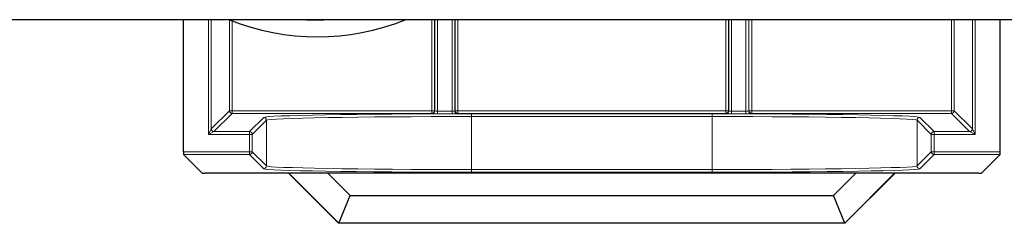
# Model space of a CAD drawing. Header units: millimetres. Extents: x 5 to 418, y 2 to 292.
# Tile 76 of 90: x 346.97 to 358.97, y 103.74 to 106.22. Entities that reach past the tile are written whole.
import ezdxf

# ---------------------------------------------------------------- set-up
doc = ezdxf.new("R2010")
doc.units = ezdxf.units.MM

msp = doc.modelspace()

# ---------------------------------------------------------------- linework, layer by layer
at = {"color": 7, "linetype": 'Continuous', "lineweight": 25}
for p, q in [((373.9293, 106.2237), (317.6065, 106.2237)), ((348.9648, 104.6152), (348.9648, 106.2237)), ((358.9216, 104.6152), (358.9216, 106.2237)), ((349.1926, 104.3546), (348.9654, 104.5818)), ((358.921, 104.5818), (358.6938, 104.3546)), ((350.2467, 104.354), (349.2259, 104.354)), ((350.2477, 104.3565), (350.2467, 104.354)), ((350.8574, 103.7433), (350.2467, 104.354)), ((350.2477, 104.3565), (350.7205, 104.3599)), ((350.8585, 103.7457), (350.2477, 104.3565)), ((350.7205, 104.3599), (357.1659, 104.3599)), ((350.7205, 104.3599), (350.9979, 104.0824)), ((356.8885, 104.0824), (357.1659, 104.3599)), ((357.6387, 104.3565), (357.0279, 103.7457)), ((357.6397, 104.354), (357.0289, 103.7433)), ((357.1659, 104.3599), (357.6387, 104.3565)), ((357.6387, 104.3565), (357.6397, 104.354)), ((358.6604, 104.354), (357.6397, 104.354)), ((350.8585, 103.7457), (350.9979, 104.0824)), ((350.9979, 104.0824), (356.8885, 104.0824)), ((357.0279, 103.7457), (356.8885, 104.0824)), ((350.8585, 103.7457), (350.8574, 103.7433)), ((357.0289, 103.7433), (350.8574, 103.7433)), ((357.0279, 103.7457), (350.8585, 103.7457)), ((357.0279, 103.7457), (357.0289, 103.7433))]:
    msp.add_line(p, q, dxfattribs=at)
at = {"color": 7, "linetype": 'Continuous', "lineweight": 18}
for p, q in [((349.2712, 104.8271), (349.2712, 106.2237)), ((349.3045, 106.2237), (349.3045, 104.8938)), ((349.526, 105.1152), (349.526, 106.2219)), ((351.9938, 105.1152), (351.9938, 106.2237)), ((352.0271, 106.2237), (352.0271, 105.1152)), ((352.0303, 105.1119), (352.0303, 106.2237)), ((352.0636, 106.2237), (352.0636, 105.1108)), ((352.2394, 105.1108), (352.2394, 106.2237)), ((352.2727, 106.2237), (352.2727, 105.1119)), ((352.276, 105.1152), (352.276, 106.2237)), ((352.3093, 106.2237), (352.3093, 105.1152)), ((355.5771, 105.1152), (355.5771, 106.2237)), ((355.6104, 106.2237), (355.6104, 105.1152)), ((355.6136, 105.1119), (355.6136, 106.2237)), ((355.647, 106.2237), (355.647, 105.1108)), ((355.8227, 105.1108), (355.8227, 106.2237)), ((355.8561, 106.2237), (355.8561, 105.1119)), ((355.8593, 105.1152), (355.8593, 106.2237)), ((355.8926, 106.2237), (355.8926, 105.1152)), ((358.3271, 105.1152), (358.3271, 106.2237)), ((358.3604, 106.2237), (358.3604, 105.1152)), ((358.5818, 104.8938), (358.5818, 106.2237)), ((358.6152, 106.2237), (358.6152, 104.8271)), ((349.5593, 106.2088), (349.5593, 105.1152)), ((349.3045, 104.8938), (349.526, 105.1152)), ((349.5593, 105.0818), (349.3379, 104.8604)), ((349.526, 105.1152), (349.5593, 105.1152)), ((349.5593, 105.0818), (349.5593, 105.1152)), ((349.5593, 105.1152), (351.9938, 105.1152)), ((351.9938, 105.0818), (349.5593, 105.0818)), ((349.7712, 104.8604), (349.9445, 105.0337)), ((351.9938, 105.0818), (351.9938, 105.1152)), ((351.9938, 105.1152), (352.0271, 105.1152)), ((351.997, 105.0786), (351.9938, 105.0818)), ((352.0271, 105.1152), (352.0303, 105.1119)), ((352.0636, 105.1108), (352.0636, 105.0775)), ((352.0636, 105.1108), (352.2394, 105.1108)), ((352.2394, 105.0775), (352.0636, 105.0775)), ((352.2394, 105.1108), (352.2394, 105.0775)), ((352.2727, 105.1119), (352.276, 105.1152)), ((352.276, 105.1152), (352.3093, 105.1152)), ((352.3093, 105.0818), (352.3061, 105.0786)), ((352.3093, 105.0818), (352.3093, 105.1152)), ((352.3093, 105.1152), (355.5771, 105.1152)), ((355.5771, 105.0818), (352.3093, 105.0818)), ((352.4774, 105.0772), (355.4089, 105.0772)), ((352.4774, 105.0772), (352.4774, 105.0438)), ((352.4774, 105.0438), (352.4774, 104.3984)), ((355.4089, 105.0438), (352.4774, 105.0438)), ((355.4089, 105.0772), (355.4089, 105.0438)), ((355.4089, 104.3984), (355.4089, 105.0438)), ((355.5771, 105.0818), (355.5771, 105.1152)), ((355.5771, 105.1152), (355.6104, 105.1152)), ((355.5803, 105.0786), (355.5771, 105.0818)), ((355.6104, 105.1152), (355.6136, 105.1119)), ((355.647, 105.1108), (355.647, 105.0775)), ((355.647, 105.1108), (355.8227, 105.1108)), ((355.8227, 105.0775), (355.647, 105.0775)), ((355.8227, 105.1108), (355.8227, 105.0775)), ((355.8561, 105.1119), (355.8593, 105.1152)), ((355.8593, 105.1152), (355.8926, 105.1152)), ((355.8926, 105.0818), (355.8894, 105.0786)), ((355.8926, 105.1152), (355.8926, 105.0818)), ((355.8926, 105.1152), (358.3271, 105.1152)), ((358.3271, 105.0818), (355.8926, 105.0818)), ((357.9419, 105.0337), (358.1152, 104.8604)), ((358.3271, 105.1152), (358.3271, 105.0818)), ((358.3271, 105.1152), (358.3604, 105.1152)), ((358.5485, 104.8604), (358.3271, 105.0818)), ((358.3604, 105.1152), (358.5818, 104.8938)), ((349.9778, 105.0004), (349.8045, 104.8271)), ((349.9778, 104.4419), (349.9778, 105.0004)), ((358.0818, 104.8271), (357.9086, 105.0004)), ((357.9086, 105.0004), (357.9086, 104.4419)), ((349.2712, 104.8271), (349.3045, 104.8938)), ((349.3379, 104.8604), (349.2712, 104.8271)), ((349.7712, 104.8271), (349.2712, 104.8271)), ((349.3379, 104.8604), (349.7712, 104.8604)), ((349.7712, 104.8604), (349.7712, 104.8271)), ((349.7712, 104.6152), (349.7712, 104.8271)), ((349.7712, 104.8271), (349.8045, 104.8271)), ((349.8045, 104.8271), (349.8045, 104.6152)), ((358.0818, 104.8271), (358.1152, 104.8271)), ((358.0818, 104.6152), (358.0818, 104.8271)), ((358.1152, 104.8271), (358.1152, 104.8604)), ((358.1152, 104.8604), (358.5485, 104.8604)), ((358.1152, 104.8271), (358.1152, 104.6152)), ((358.6152, 104.8271), (358.1152, 104.8271)), ((358.6152, 104.8271), (358.5485, 104.8604)), ((358.5818, 104.8938), (358.6152, 104.8271)), ((348.9648, 104.6152), (349.7712, 104.6152)), ((349.7712, 104.5818), (348.9654, 104.5818)), ((349.7712, 104.6152), (349.7712, 104.5818)), ((349.7712, 104.6152), (349.8045, 104.6152)), ((349.9445, 104.4086), (349.7712, 104.5818)), ((349.8045, 104.6152), (349.9778, 104.4419)), ((357.9086, 104.4419), (358.0818, 104.6152)), ((358.1152, 104.5818), (357.9419, 104.4086)), ((358.0818, 104.6152), (358.1152, 104.6152)), ((358.1152, 104.6152), (358.9216, 104.6152)), ((358.1152, 104.5818), (358.1152, 104.6152)), ((358.921, 104.5818), (358.1152, 104.5818)), ((352.4774, 104.3984), (352.4774, 104.3651)), ((352.4774, 104.3984), (355.4089, 104.3984)), ((355.4089, 104.3651), (352.4774, 104.3651)), ((355.4089, 104.3984), (355.4089, 104.3651))]:
    msp.add_line(p, q, dxfattribs=at)
at = {"color": 7, "linetype": 'Continuous', "lineweight": 18, "flags": 128}
msp.add_lwpolyline([(350.8069, 106.2237), (350.5433, 106.2159), (350.385, 106.2237)], dxfattribs=at)
at = {"color": 7, "linetype": 'Continuous', "lineweight": 25}
msp.add_arc((350.596, 108.8904), 2.875, 248.15008, 291.94604, dxfattribs=at)
at = {"color": 7, "linetype": 'Continuous', "lineweight": 18}
for centre, start, end in [((349.5593, 105.1152), 180.02044, 269.97956), ((349.9445, 105.0004), 0.02044, 89.97956), ((351.9938, 105.1152), 270.02044, 359.97956), ((351.997, 105.112), 270.02044, 359.97956), ((352.3061, 105.112), 180.02044, 269.97956), ((352.3093, 105.1152), 180.02044, 269.97956), ((355.5771, 105.1152), 270.02044, 359.97956), ((355.5803, 105.112), 270.02044, 359.97956), ((355.8894, 105.112), 180.02044, 269.97956), ((355.8926, 105.1152), 180.02044, 269.97956), ((357.9419, 105.0004), 90.02044, 179.97956), ((358.3271, 105.1152), 270.02044, 359.97956), ((349.3379, 104.8938), 180.02044, 269.97956), ((349.7712, 104.8271), 0.02044, 89.97956), ((358.1152, 104.8271), 90.02044, 179.97956), ((358.5485, 104.8938), 270.02044, 359.97956), ((349.7712, 104.6152), 270.02044, 359.97956), ((358.1152, 104.6152), 180.02044, 269.97956), ((349.9445, 104.4419), 270.02044, 359.97956), ((357.9419, 104.4419), 180.02044, 269.97956)]:
    msp.add_arc(centre, 0.0333, start, end, dxfattribs=at)
for centre, major_axis, ratio, start_param, end_param in [((352.4774, 105.0329), (2.5333, 0), 0.0174551, 1.5707963, 3.1241394), ((352.4774, 104.9996), (2.5, 0), 0.0176878, 1.5707963, 3.1241394), ((352.0636, 105.0786), (0.0667, 0), 0.0174551, 3.1590459, 4.712389), ((352.0636, 105.112), (0.0333, 0), 0.0349101, 3.1590459, 4.712389), ((352.2394, 105.112), (0.0333, 0), 0.0349101, 4.712389, 6.265732), ((352.2394, 105.0786), (0.0667, 0), 0.0174551, 4.712389, 6.265732), ((355.4089, 105.0329), (2.5333, 0), 0.0174551, 0.0174533, 1.5707963), ((355.4089, 104.9996), (2.5, 0), 0.0176878, 0.0174533, 1.5707963), ((355.647, 105.0786), (0.0667, 0), 0.0174551, 3.1590459, 4.712389), ((355.647, 105.112), (0.0333, 0), 0.0349101, 3.1590459, 4.712389), ((355.8227, 105.112), (0.0333, 0), 0.0349101, 4.712389, 6.265732), ((355.8227, 105.0786), (0.0667, 0), 0.0174551, 4.712389, 6.265732), ((352.4774, 104.4427), (2.5, 0), 0.0176878, 3.1590459, 4.712389), ((355.4089, 104.4427), (2.5, 0), 0.0176878, 4.712389, 6.265732), ((352.4774, 104.4093), (2.5333, 0), 0.0174551, 3.1590459, 4.712389), ((355.4089, 104.4093), (2.5333, 0), 0.0174551, 4.712389, 6.265732)]:
    msp.add_ellipse(centre, major_axis=major_axis, ratio=ratio, start_param=start_param, end_param=end_param, dxfattribs=at)
at = {"color": 7, "linetype": 'Continuous', "lineweight": 25}
for centre, major_axis, start_param, end_param in [((348.9654, 104.6152), (0, 0.0333), 1.5707963, 3.1241394), ((358.921, 104.6152), (0, 0.0333), 3.1590459, 4.712389), ((349.2259, 104.3546), (0.0333, 0), 3.1590459, 4.712389), ((358.6604, 104.3546), (0.0333, 0), 4.712389, 6.265732)]:
    msp.add_ellipse(centre, major_axis=major_axis, ratio=0.0174551, start_param=start_param, end_param=end_param, dxfattribs=at)

doc.saveas('drawing.dxf')
